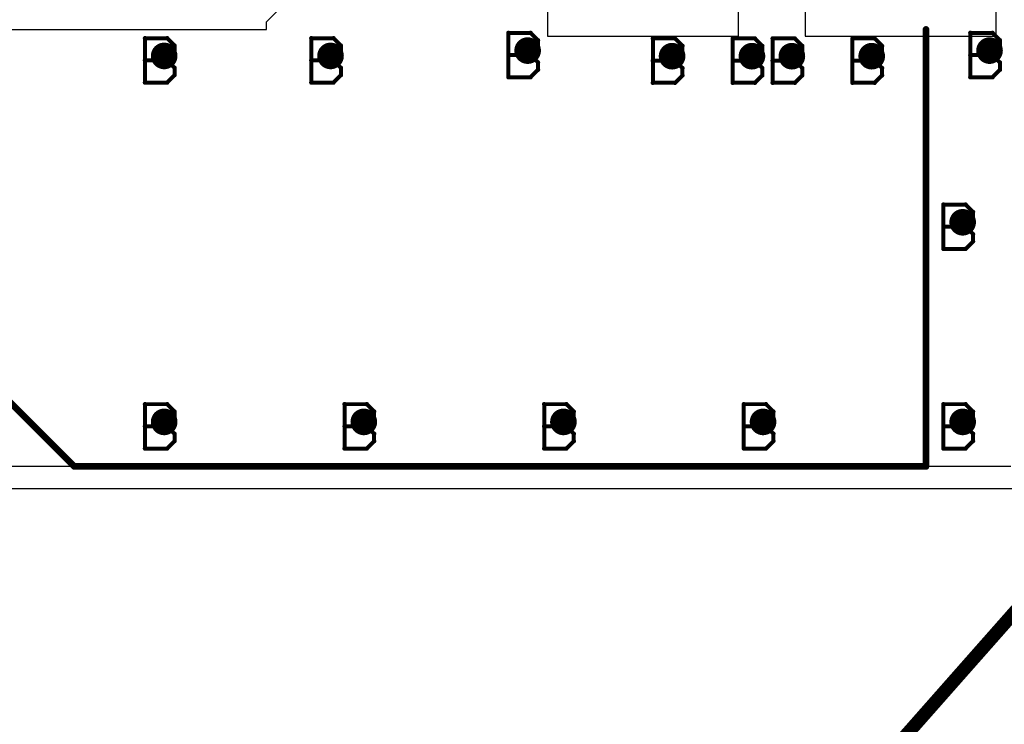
# Model space of a CAD drawing. Extents: x -2 to 8.5, y -2.9 to 5.2.
# Tile 42 of 207: x 0.745 to 1.485, y 1.998 to 2.527. Entities that reach past the tile are written whole.
import ezdxf

# ---------------------------------------------------------------- set-up
doc = ezdxf.new("R2010")
doc.units = 0
doc.layers.get('0').update_dxf_attribs({"linetype": 'CONTINUOUS'})
for name, color, linetype in [('acc-ni-360-20-out-a_copper_signal_bot', 5, 'CONTINUOUS'), ('acc-ni-360-20-out-a_copper_signal_top', 1, 'CONTINUOUS'), ('acc-ni-360-20-out-a_document', 1, 'CONTINUOUS'), ('acc-ni-360-20-out-a_drawing_1', 1, 'CONTINUOUS'), ('acc-ni-360-20-out-a_drillmap_1', 1, 'CONTINUOUS'), ('acc-ni-360-20-out-a_legend_top', 2, 'CONTINUOUS'), ('acc-ni-360-20-out-a_pth_drill', 1, 'CONTINUOUS'), ('acc-ni-360-20-out-a_soldermask_top', 1, 'CONTINUOUS')]:
    doc.layers.add(name, color=color, linetype=linetype)

# ---------------------------------------------------------------- blocks, each defined once
blk = doc.blocks.new('D20')
at = {"const_width": 0.01}
blk.add_lwpolyline([(-0.005, 0, 1), (0.005, 0, 1)], format="xyb", close=True, dxfattribs=at)
blk = doc.blocks.new('D25')
at = {"const_width": 0.0025}
blk.add_lwpolyline([(-0.00125, 0, 1), (0.00125, 0, 1)], format="xyb", close=True, dxfattribs=at)
blk = doc.blocks.new('D36')
at = {"const_width": 0.006}
blk.add_lwpolyline([(-0.003, 0, 1), (0.003, 0, 1)], format="xyb", close=True, dxfattribs=at)
blk = doc.blocks.new('D45')
at = {"const_width": 0.005}
blk.add_lwpolyline([(-0.0025, 0, 1), (0.0025, 0, 1)], format="xyb", close=True, dxfattribs=at)
blk = doc.blocks.new('D48')
at = {"const_width": 0.001667}
blk.add_lwpolyline([(-0.000833, 0, 1), (0.000833, 0, 1)], format="xyb", close=True, dxfattribs=at)

msp = doc.modelspace()

# ---------------------------------------------------------------- linework, layer by layer
at = {"layer": 'acc-ni-360-20-out-a_copper_signal_top', "color": 1}
for points in [[(1.285153, 2.554), (1.141653, 2.554), (1.141653, 2.51475), (1.285153, 2.51475), (1.285153, 2.554)], [(1.478653, 2.554), (1.335153, 2.554), (1.335153, 2.51475), (1.478653, 2.51475), (1.478653, 2.554)], [(1.489805, 2.191547), (0.651047, 2.191547), (0.651047, 2.519749), (0.920346, 2.519749), (0.920408, 2.51975), (0.930346, 2.51975), (0.930346, 2.525607), (0.938071, 2.533332)]]:
    msp.add_lwpolyline(points, dxfattribs=at)
at = {"layer": 'acc-ni-360-20-out-a_document', "color": 1, "const_width": 0.01}
msp.add_lwpolyline([(1.09, 1.626), (1.759, 2.384)], dxfattribs=at)
at = {"layer": 'acc-ni-360-20-out-a_drawing_1', "color": 1, "const_width": 0.003}
for points in [[(1.112169, 2.517328), (1.112169, 2.484006)], [(1.128831, 2.517328), (1.112169, 2.517328)], [(1.134384, 2.511774), (1.128831, 2.517328)], [(1.459256, 2.517328), (1.459256, 2.484006)], [(1.475918, 2.517328), (1.459256, 2.517328)], [(1.481471, 2.511774), (1.475918, 2.517328)], [(0.839059, 2.513328), (0.839059, 2.480006)], [(0.855721, 2.513328), (0.839059, 2.513328)], [(0.861274, 2.507774), (0.855721, 2.513328)], [(0.861274, 2.502221), (0.861274, 2.507774)], [(0.964059, 2.513328), (0.964059, 2.480006)], [(0.980721, 2.513328), (0.964059, 2.513328)], [(0.986274, 2.507774), (0.980721, 2.513328)], [(0.986274, 2.502221), (0.986274, 2.507774)], [(1.134384, 2.506221), (1.134384, 2.511774)], [(1.220713, 2.513115), (1.220713, 2.479793)], [(1.237374, 2.513115), (1.220713, 2.513115)], [(1.242928, 2.507562), (1.237374, 2.513115)], [(1.242928, 2.502008), (1.242928, 2.507562)], [(1.280713, 2.513115), (1.280713, 2.479793)], [(1.297374, 2.513115), (1.280713, 2.513115)], [(1.302928, 2.507562), (1.297374, 2.513115)], [(1.302928, 2.502008), (1.302928, 2.507562)], [(1.310713, 2.513115), (1.310713, 2.479793)], [(1.327374, 2.513115), (1.310713, 2.513115)], [(1.332928, 2.507562), (1.327374, 2.513115)], [(1.332928, 2.502008), (1.332928, 2.507562)], [(1.370713, 2.513115), (1.370713, 2.479793)], [(1.387374, 2.513115), (1.370713, 2.513115)], [(1.392928, 2.507562), (1.387374, 2.513115)], [(1.392928, 2.502008), (1.392928, 2.507562)], [(1.481471, 2.506221), (1.481471, 2.511774)], [(0.855721, 2.496667), (0.861274, 2.502221)], [(0.980721, 2.496667), (0.986274, 2.502221)], [(1.128831, 2.500667), (1.112169, 2.500667)], [(1.112169, 2.500667), (1.128831, 2.500667)], [(1.128831, 2.500667), (1.134384, 2.506221)], [(1.134384, 2.495113), (1.128831, 2.500667)], [(1.237374, 2.496454), (1.242928, 2.502008)], [(1.297374, 2.496454), (1.302928, 2.502008)], [(1.327374, 2.496454), (1.332928, 2.502008)], [(1.387374, 2.496454), (1.392928, 2.502008)], [(1.475918, 2.500667), (1.459256, 2.500667)], [(1.459256, 2.500667), (1.475918, 2.500667)], [(1.475918, 2.500667), (1.481471, 2.506221)], [(1.481471, 2.495113), (1.475918, 2.500667)], [(0.855721, 2.496667), (0.839059, 2.496667)], [(0.839059, 2.496667), (0.855721, 2.496667)], [(0.861274, 2.491113), (0.855721, 2.496667)], [(0.980721, 2.496667), (0.964059, 2.496667)], [(0.964059, 2.496667), (0.980721, 2.496667)], [(0.986274, 2.491113), (0.980721, 2.496667)], [(1.134384, 2.489559), (1.134384, 2.495113)], [(1.237374, 2.496454), (1.220713, 2.496454)], [(1.220713, 2.496454), (1.237374, 2.496454)], [(1.242928, 2.490901), (1.237374, 2.496454)], [(1.297374, 2.496454), (1.280713, 2.496454)], [(1.280713, 2.496454), (1.297374, 2.496454)], [(1.302928, 2.490901), (1.297374, 2.496454)], [(1.327374, 2.496454), (1.310713, 2.496454)], [(1.310713, 2.496454), (1.327374, 2.496454)], [(1.332928, 2.490901), (1.327374, 2.496454)], [(1.387374, 2.496454), (1.370713, 2.496454)], [(1.370713, 2.496454), (1.387374, 2.496454)], [(1.392928, 2.490901), (1.387374, 2.496454)], [(1.481471, 2.489559), (1.481471, 2.495113)], [(0.855721, 2.480006), (0.861274, 2.485559)], [(0.861274, 2.485559), (0.861274, 2.491113)], [(0.980721, 2.480006), (0.986274, 2.485559)], [(0.986274, 2.485559), (0.986274, 2.491113)], [(1.128831, 2.484006), (1.134384, 2.489559)], [(1.237374, 2.479793), (1.242928, 2.485347)], [(1.242928, 2.485347), (1.242928, 2.490901)], [(1.297374, 2.479793), (1.302928, 2.485347)], [(1.302928, 2.485347), (1.302928, 2.490901)], [(1.327374, 2.479793), (1.332928, 2.485347)], [(1.332928, 2.485347), (1.332928, 2.490901)], [(1.387374, 2.479793), (1.392928, 2.485347)], [(1.392928, 2.485347), (1.392928, 2.490901)], [(1.475918, 2.484006), (1.481471, 2.489559)], [(0.839059, 2.480006), (0.855721, 2.480006)], [(0.964059, 2.480006), (0.980721, 2.480006)], [(1.112169, 2.484006), (1.128831, 2.484006)], [(1.220713, 2.479793), (1.237374, 2.479793)], [(1.280713, 2.479793), (1.297374, 2.479793)], [(1.310713, 2.479793), (1.327374, 2.479793)], [(1.370713, 2.479793), (1.387374, 2.479793)], [(1.459256, 2.484006), (1.475918, 2.484006)], [(1.439059, 2.388328), (1.439059, 2.355006)], [(1.45572, 2.388328), (1.439059, 2.388328)], [(1.461274, 2.382774), (1.45572, 2.388328)], [(1.461274, 2.377221), (1.461274, 2.382774)], [(1.45572, 2.371667), (1.461274, 2.377221)], [(1.45572, 2.371667), (1.439059, 2.371667)], [(1.439059, 2.371667), (1.45572, 2.371667)], [(1.461274, 2.366113), (1.45572, 2.371667)], [(1.461274, 2.360559), (1.461274, 2.366113)], [(1.45572, 2.355006), (1.461274, 2.360559)], [(1.439059, 2.355006), (1.45572, 2.355006)], [(0.839059, 2.238328), (0.839059, 2.205006)], [(0.855721, 2.238328), (0.839059, 2.238328)], [(0.861274, 2.232774), (0.855721, 2.238328)], [(0.989059, 2.238328), (0.989059, 2.205006)], [(1.005721, 2.238328), (0.989059, 2.238328)], [(1.011274, 2.232774), (1.005721, 2.238328)], [(1.139059, 2.238328), (1.139059, 2.205006)], [(1.15572, 2.238328), (1.139059, 2.238328)], [(1.161274, 2.232774), (1.15572, 2.238328)], [(1.289059, 2.238328), (1.289059, 2.205006)], [(1.30572, 2.238328), (1.289059, 2.238328)], [(1.311274, 2.232774), (1.30572, 2.238328)], [(1.439059, 2.238328), (1.439059, 2.205006)], [(1.45572, 2.238328), (1.439059, 2.238328)], [(1.461274, 2.232774), (1.45572, 2.238328)], [(0.855721, 2.221667), (0.861274, 2.227221)], [(0.861274, 2.227221), (0.861274, 2.232774)], [(1.005721, 2.221667), (1.011274, 2.227221)], [(1.011274, 2.227221), (1.011274, 2.232774)], [(1.15572, 2.221667), (1.161274, 2.227221)], [(1.161274, 2.227221), (1.161274, 2.232774)], [(1.30572, 2.221667), (1.311274, 2.227221)], [(1.311274, 2.227221), (1.311274, 2.232774)], [(1.45572, 2.221667), (1.461274, 2.227221)], [(1.461274, 2.227221), (1.461274, 2.232774)], [(0.855721, 2.221667), (0.839059, 2.221667)], [(0.839059, 2.221667), (0.855721, 2.221667)], [(0.861274, 2.216113), (0.855721, 2.221667)], [(1.005721, 2.221667), (0.989059, 2.221667)], [(0.989059, 2.221667), (1.005721, 2.221667)], [(1.011274, 2.216113), (1.005721, 2.221667)], [(1.15572, 2.221667), (1.139059, 2.221667)], [(1.139059, 2.221667), (1.15572, 2.221667)], [(1.161274, 2.216113), (1.15572, 2.221667)], [(1.30572, 2.221667), (1.289059, 2.221667)], [(1.289059, 2.221667), (1.30572, 2.221667)], [(1.311274, 2.216113), (1.30572, 2.221667)], [(1.45572, 2.221667), (1.439059, 2.221667)], [(1.439059, 2.221667), (1.45572, 2.221667)], [(1.461274, 2.216113), (1.45572, 2.221667)], [(0.861274, 2.210559), (0.861274, 2.216113)], [(1.011274, 2.210559), (1.011274, 2.216113)], [(1.161274, 2.210559), (1.161274, 2.216113)], [(1.311274, 2.210559), (1.311274, 2.216113)], [(1.461274, 2.210559), (1.461274, 2.216113)], [(0.839059, 2.205006), (0.855721, 2.205006)], [(0.855721, 2.205006), (0.861274, 2.210559)], [(0.989059, 2.205006), (1.005721, 2.205006)], [(1.005721, 2.205006), (1.011274, 2.210559)], [(1.139059, 2.205006), (1.15572, 2.205006)], [(1.15572, 2.205006), (1.161274, 2.210559)], [(1.289059, 2.205006), (1.30572, 2.205006)], [(1.30572, 2.205006), (1.311274, 2.210559)], [(1.439059, 2.205006), (1.45572, 2.205006)], [(1.45572, 2.205006), (1.461274, 2.210559)]]:
    msp.add_lwpolyline(points, dxfattribs=at)
at = {"layer": 'acc-ni-360-20-out-a_drillmap_1', "color": 1, "const_width": 0.005}
for points in [[(1.12661, 2.499), (1.12661, 2.509)], [(1.473697, 2.499), (1.473697, 2.509)], [(0.8485, 2.5), (0.8585, 2.5)], [(0.8535, 2.495), (0.8535, 2.505)], [(0.9735, 2.5), (0.9835, 2.5)], [(0.9785, 2.495), (0.9785, 2.505)], [(1.12161, 2.504), (1.13161, 2.504)], [(1.230153, 2.499787), (1.240153, 2.499787)], [(1.235153, 2.494787), (1.235153, 2.504787)], [(1.290153, 2.499787), (1.300153, 2.499787)], [(1.295153, 2.494787), (1.295153, 2.504787)], [(1.320153, 2.499787), (1.330153, 2.499787)], [(1.325153, 2.494787), (1.325153, 2.504787)], [(1.380153, 2.499787), (1.390153, 2.499787)], [(1.385153, 2.494787), (1.385153, 2.504787)], [(1.468697, 2.504), (1.478697, 2.504)], [(1.4535, 2.37), (1.4535, 2.38)], [(1.4485, 2.375), (1.4585, 2.375)], [(0.8485, 2.225), (0.8585, 2.225)], [(0.8535, 2.22), (0.8535, 2.23)], [(0.9985, 2.225), (1.0085, 2.225)], [(1.0035, 2.22), (1.0035, 2.23)], [(1.1485, 2.225), (1.1585, 2.225)], [(1.1535, 2.22), (1.1535, 2.23)], [(1.2985, 2.225), (1.3085, 2.225)], [(1.3035, 2.22), (1.3035, 2.23)], [(1.4485, 2.225), (1.4585, 2.225)], [(1.4535, 2.22), (1.4535, 2.23)]]:
    msp.add_lwpolyline(points, dxfattribs=at)
at = {"layer": 'acc-ni-360-20-out-a_legend_top', "color": 2, "const_width": 0.005}
for points in [[(1.425953, 2.191547), (1.425953, 2.519945)], [(0.651047, 2.326342), (0.785842, 2.191547)], [(0.785842, 2.191547), (1.425953, 2.191547)]]:
    msp.add_lwpolyline(points, dxfattribs=at)
at = {"layer": 'acc-ni-360-20-out-a_soldermask_top', "color": 1}
msp.add_lwpolyline([(0.313, 2.423), (0.5885, 2.423), (0.5885, 2.175), (1.5, 2.175), (1.5, 1.445), (1.2535, 1.445), (1.2535, 1.305), (1.5, 1.305), (1.5, 0.775), (0, 0.775), (0, 2.58385), (0.313, 2.58385), (0.313, 2.423)], dxfattribs=at)

# ---------------------------------------------------------------- block references
at = {"layer": 'acc-ni-360-20-out-a_copper_signal_bot'}
for p in [(0.8535, 2.5), (0.9785, 2.5), (1.12661, 2.504), (1.235153, 2.499787), (1.295153, 2.499787), (1.325153, 2.499787), (1.385153, 2.499787), (1.473697, 2.504), (1.4535, 2.375), (0.8535, 2.225), (1.0035, 2.225), (1.1535, 2.225), (1.3035, 2.225), (1.4535, 2.225)]:
    msp.add_blockref('D20', p, dxfattribs=at)
at = {"layer": 'acc-ni-360-20-out-a_copper_signal_top'}
for p in [(0.8535, 2.5), (0.9785, 2.5), (1.12661, 2.504), (1.235153, 2.499787), (1.295153, 2.499787), (1.325153, 2.499787), (1.385153, 2.499787), (1.473697, 2.504), (1.4535, 2.375), (0.8535, 2.225), (1.0035, 2.225), (1.1535, 2.225), (1.3035, 2.225), (1.4535, 2.225)]:
    msp.add_blockref('D20', p, dxfattribs=at)
at = {"layer": 'acc-ni-360-20-out-a_drawing_1'}
for p in [(1.112169, 2.517328), (1.112169, 2.517328), (1.128831, 2.517328), (1.459256, 2.517328), (1.459256, 2.517328), (1.475918, 2.517328), (0.839059, 2.513328), (0.839059, 2.513328), (0.855721, 2.513328), (0.861274, 2.507774), (0.964059, 2.513328), (0.964059, 2.513328), (0.980721, 2.513328), (0.986274, 2.507774), (1.134384, 2.511774), (1.220713, 2.513115), (1.220713, 2.513115), (1.237374, 2.513115), (1.242928, 2.507562), (1.280713, 2.513115), (1.280713, 2.513115), (1.297374, 2.513115), (1.302928, 2.507562), (1.310713, 2.513115), (1.310713, 2.513115), (1.327374, 2.513115), (1.332928, 2.507562), (1.370713, 2.513115), (1.370713, 2.513115), (1.387374, 2.513115), (1.392928, 2.507562), (1.481471, 2.511774), (0.861274, 2.502221), (0.986274, 2.502221), (1.112169, 2.500667), (1.128831, 2.500667), (1.128831, 2.500667), (1.134384, 2.506221), (1.242928, 2.502008), (1.302928, 2.502008), (1.332928, 2.502008), (1.392928, 2.502008), (1.459256, 2.500667), (1.475918, 2.500667), (1.475918, 2.500667), (1.481471, 2.506221), (0.839059, 2.496667), (0.855721, 2.496667), (0.855721, 2.496667), (0.964059, 2.496667), (0.980721, 2.496667), (0.980721, 2.496667), (1.134384, 2.495113), (1.220713, 2.496454), (1.237374, 2.496454), (1.237374, 2.496454), (1.280713, 2.496454), (1.297374, 2.496454), (1.297374, 2.496454), (1.310713, 2.496454), (1.327374, 2.496454), (1.327374, 2.496454), (1.370713, 2.496454), (1.387374, 2.496454), (1.387374, 2.496454), (1.481471, 2.495113), (0.861274, 2.491113), (0.861274, 2.485559), (0.986274, 2.491113), (0.986274, 2.485559), (1.134384, 2.489559), (1.242928, 2.490901), (1.242928, 2.485347), (1.302928, 2.490901), (1.302928, 2.485347), (1.332928, 2.490901), (1.332928, 2.485347), (1.392928, 2.490901), (1.392928, 2.485347), (1.481471, 2.489559), (0.839059, 2.480006), (0.855721, 2.480006), (0.964059, 2.480006), (0.980721, 2.480006), (1.112169, 2.484006), (1.128831, 2.484006), (1.220713, 2.479793), (1.237374, 2.479793), (1.280713, 2.479793), (1.297374, 2.479793), (1.310713, 2.479793), (1.327374, 2.479793), (1.370713, 2.479793), (1.387374, 2.479793), (1.459256, 2.484006), (1.475918, 2.484006), (1.439059, 2.388328), (1.439059, 2.388328), (1.45572, 2.388328), (1.461274, 2.382774), (1.461274, 2.377221), (1.439059, 2.371667), (1.45572, 2.371667), (1.45572, 2.371667), (1.461274, 2.366113), (1.461274, 2.360559), (1.439059, 2.355006), (1.45572, 2.355006), (0.839059, 2.238328), (0.839059, 2.238328), (0.855721, 2.238328), (0.861274, 2.232774), (0.989059, 2.238328), (0.989059, 2.238328), (1.005721, 2.238328), (1.011274, 2.232774), (1.139059, 2.238328), (1.139059, 2.238328), (1.15572, 2.238328), (1.161274, 2.232774), (1.289059, 2.238328), (1.289059, 2.238328), (1.30572, 2.238328), (1.311274, 2.232774), (1.439059, 2.238328), (1.439059, 2.238328), (1.45572, 2.238328), (1.461274, 2.232774), (0.861274, 2.227221), (1.011274, 2.227221), (1.161274, 2.227221), (1.311274, 2.227221), (1.461274, 2.227221), (0.839059, 2.221667), (0.855721, 2.221667), (0.855721, 2.221667), (0.989059, 2.221667), (1.005721, 2.221667), (1.005721, 2.221667), (1.139059, 2.221667), (1.15572, 2.221667), (1.15572, 2.221667), (1.289059, 2.221667), (1.30572, 2.221667), (1.30572, 2.221667), (1.439059, 2.221667), (1.45572, 2.221667), (1.45572, 2.221667), (0.861274, 2.216113), (0.861274, 2.210559), (1.011274, 2.216113), (1.011274, 2.210559), (1.161274, 2.216113), (1.161274, 2.210559), (1.311274, 2.216113), (1.311274, 2.210559), (1.461274, 2.216113), (1.461274, 2.210559), (0.839059, 2.205006), (0.855721, 2.205006), (0.989059, 2.205006), (1.005721, 2.205006), (1.139059, 2.205006), (1.15572, 2.205006), (1.289059, 2.205006), (1.30572, 2.205006), (1.439059, 2.205006), (1.45572, 2.205006)]:
    msp.add_blockref('D48', p, dxfattribs=at)
at = {"layer": 'acc-ni-360-20-out-a_drillmap_1'}
for p in [(1.12661, 2.509), (1.473697, 2.509), (0.8485, 2.5), (0.8535, 2.505), (0.8585, 2.5), (0.9735, 2.5), (0.9785, 2.505), (0.9835, 2.5), (1.12161, 2.504), (1.12661, 2.499), (1.13161, 2.504), (1.230153, 2.499787), (1.235153, 2.504787), (1.240153, 2.499787), (1.290153, 2.499787), (1.295153, 2.504787), (1.300153, 2.499787), (1.320153, 2.499787), (1.325153, 2.504787), (1.330153, 2.499787), (1.380153, 2.499787), (1.385153, 2.504787), (1.390153, 2.499787), (1.468697, 2.504), (1.473697, 2.499), (1.478697, 2.504), (0.8535, 2.495), (0.9785, 2.495), (1.235153, 2.494787), (1.295153, 2.494787), (1.325153, 2.494787), (1.385153, 2.494787), (1.4535, 2.38), (1.4485, 2.375), (1.4585, 2.375), (1.4535, 2.37), (0.8485, 2.225), (0.8535, 2.23), (0.8585, 2.225), (0.9985, 2.225), (1.0035, 2.23), (1.0085, 2.225), (1.1485, 2.225), (1.1535, 2.23), (1.1585, 2.225), (1.2985, 2.225), (1.3035, 2.23), (1.3085, 2.225), (1.4485, 2.225), (1.4535, 2.23), (1.4585, 2.225), (0.8535, 2.22), (1.0035, 2.22), (1.1535, 2.22), (1.3035, 2.22), (1.4535, 2.22)]:
    msp.add_blockref('D25', p, dxfattribs=at)
at = {"layer": 'acc-ni-360-20-out-a_legend_top'}
for p in [(1.425953, 2.519945), (0.785842, 2.191547), (0.785842, 2.191547), (1.425953, 2.191547)]:
    msp.add_blockref('D25', p, dxfattribs=at)
at = {"layer": 'acc-ni-360-20-out-a_pth_drill'}
for p in [(1.12661, 2.504), (1.473697, 2.504), (0.8535, 2.5), (0.9785, 2.5), (1.235153, 2.499787), (1.295153, 2.499787), (1.325153, 2.499787), (1.385153, 2.499787), (1.4535, 2.375), (0.8535, 2.225), (1.0035, 2.225), (1.1535, 2.225), (1.3035, 2.225), (1.4535, 2.225)]:
    msp.add_blockref('D45', p, dxfattribs=at)
at = {"layer": 'acc-ni-360-20-out-a_soldermask_top'}
for p in [(1.12661, 2.504), (1.473697, 2.504), (0.8535, 2.5), (0.9785, 2.5), (1.235153, 2.499787), (1.295153, 2.499787), (1.325153, 2.499787), (1.385153, 2.499787), (1.4535, 2.375), (0.8535, 2.225), (1.0035, 2.225), (1.1535, 2.225), (1.3035, 2.225), (1.4535, 2.225)]:
    msp.add_blockref('D36', p, dxfattribs=at)

doc.saveas('drawing.dxf')
